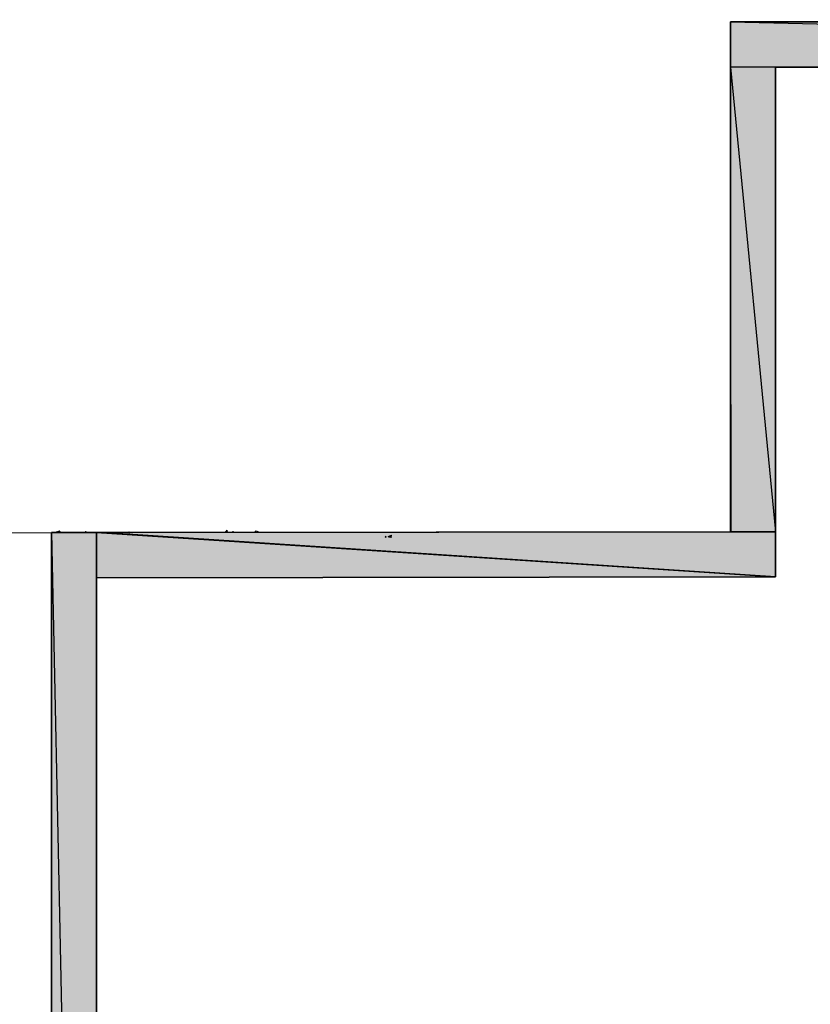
# Model space of a CAD drawing. Header units: millimetres. Extents: x 13115352 to 26511604, y 2875787 to 5794155.
# Tile 54 of 115: x 13128187 to 13132219, y 2888597 to 2893620. Entities that reach past the tile are written whole.
import ezdxf

# ---------------------------------------------------------------- set-up
doc = ezdxf.new("R2010")
doc.units = ezdxf.units.MM
doc.layers.get('0').update_dxf_attribs({"lineweight": 0})

msp = doc.modelspace()

# ---------------------------------------------------------------- hatches: boundary and pattern name
at = {"true_color": 0xdcdcdc}
h = msp.add_hatch(color=254, dxfattribs=at)
h.paths.add_polyline_path([(13141279.2, 2893619.8), (13131811.9, 2893608.3), (13141279.2, 2893388.7)])
h.paths.add_polyline_path([(13131811.9, 2893608.3), (13141279.2, 2893388.7), (13131811.9, 2893377.2)])
h = msp.add_hatch(color=254, dxfattribs=at)
h.paths.add_polyline_path([(13132041.5, 2893377.2), (13131811.9, 2893377.2), (13132041.5, 2891007.9)])
h.paths.add_polyline_path([(13131811.9, 2893377.2), (13132041.5, 2891007.9), (13131811.9, 2891007.9)])
h = msp.add_hatch(color=254, dxfattribs=at)
h.paths.add_polyline_path([(13128578.6, 2891003.6), (13128349, 2891003.6), (13128578.6, 2880036.6)])
h.paths.add_polyline_path([(13128349, 2891003.6), (13128578.6, 2880036.6), (13128349, 2880036.6)])
at = {"true_color": 0xc7c8ca}
for points in [[(13128524, 2891007.9), (13128522.6, 2891006.5), (13128521.2, 2891005), (13128522.6, 2891003.6), (13128524, 2891002.2), (13128525.5, 2891003.6), (13128526.9, 2891005), (13128525.5, 2891006.5)], [(13128745.1, 2891006.5), (13128743.6, 2891005), (13128742.2, 2891003.6), (13128743.6, 2891002.2), (13128745.1, 2891000.7), (13128746.5, 2891002.2), (13128747.9, 2891003.6), (13128746.5, 2891005)], [(13129274.6, 2891009.3), (13129273.2, 2891007.9), (13129271.7, 2891006.5), (13129273.2, 2891005), (13129274.6, 2891003.6), (13129276, 2891005), (13129277.5, 2891006.5), (13129276, 2891007.9)], [(13129390.8, 2891012.2), (13129389.4, 2891010.8), (13129388, 2891009.3), (13129389.4, 2891007.9), (13129390.8, 2891006.5), (13129392.3, 2891007.9), (13129393.7, 2891009.3), (13129392.3, 2891010.8)], [(13129390.8, 2891010.8), (13129389.4, 2891009.3), (13129388, 2891007.9), (13129389.4, 2891006.5), (13129390.8, 2891005), (13129392.3, 2891006.5), (13129393.7, 2891007.9), (13129392.3, 2891009.3)], [(13129400.9, 2891010.8), (13129399.5, 2891009.3), (13129398, 2891007.9), (13129399.5, 2891006.5), (13129400.9, 2891005), (13129402.3, 2891006.5), (13129403.8, 2891007.9), (13129402.3, 2891009.3)], [(13130053.6, 2890984.3), (13130052.2, 2890982.9), (13130050.7, 2890981.5), (13130052.2, 2890980), (13130053.6, 2890978.6), (13130055, 2890980), (13130056.5, 2890981.5), (13130055, 2890982.9)], [(13130079.4, 2890984.3), (13130078, 2890982.9), (13130076.6, 2890981.5), (13130078, 2890980), (13130079.4, 2890978.6), (13130080.9, 2890980), (13130082.3, 2890981.5), (13130080.9, 2890982.9)]]:
    msp.add_hatch(color=9, dxfattribs=at).paths.add_polyline_path(points)
at = {"true_color": 0xdcdcdc}
for points in [[(13128578.6, 2891003.6), (13132041.5, 2890776.8), (13128578.6, 2890772.5)], [(13128610.2, 2891003.6), (13132041.5, 2891007.9), (13132041.5, 2890776.8)]]:
    msp.add_hatch(color=254, dxfattribs=at).paths.add_polyline_path(points)

# ---------------------------------------------------------------- linework, layer by layer
at = {"color": 7, "linetype": 'Continuous', "lineweight": 30}
for p, q in [((13131811.9, 2893608.3), (13141053.8, 2893619.8)), ((13131811.9, 2893608.3), (13131811.9, 2891007.9)), ((13132041.5, 2893377.2), (13141283.4, 2893388.7)), ((13132041.5, 2893377.2), (13132041.5, 2890776.8)), ((13128349, 2891003.6), (13128578.6, 2891003.6)), ((13128349, 2891003.6), (13128349, 2880036.6)), ((13128578.6, 2891003.6), (13131811.9, 2891007.9)), ((13128578.6, 2891003.6), (13128578.6, 2880036.6)), ((13128578.6, 2891003.6), (13128578.6, 2890772.5)), ((13128578.6, 2890772.5), (13132041.5, 2890776.8))]:
    msp.add_line(p, q, dxfattribs=at)
at = {"color": 9, "linetype": 'Continuous', "lineweight": 25, "true_color": 0xc7c8ca}
for p, q in [((13128374.8, 2891006.5), (13128393.5, 2891012.2)), ((13128374.8, 2891006.5), (13128379.1, 2891003.6)), ((13128389.1, 2891003.6), (13128393.5, 2891012.2)), ((13129235.9, 2891003.6), (13129244.5, 2891015.1)), ((13129247.3, 2891003.6), (13129244.5, 2891015.1)), ((13130066.5, 2890982.9), (13130083.7, 2890990.1)), ((13130066.5, 2890982.9), (13130072.2, 2890980)), ((13130080.9, 2890980), (13130083.7, 2890990.1))]:
    msp.add_line(p, q, dxfattribs=at)
at = {"color": 254, "linetype": 'Continuous', "lineweight": 25, "true_color": 0xdcdcdc}
for points in [[(13141283.4, 2893619.8), (13131811.9, 2893608.3), (13141283.4, 2893388.7)], [(13131811.9, 2893608.3), (13141283.4, 2893388.7), (13131811.9, 2893377.2)], [(13132041.5, 2893377.2), (13131811.9, 2893377.2), (13132041.5, 2891007.9)], [(13131811.9, 2893377.2), (13132041.5, 2891007.9), (13131811.9, 2891007.9)], [(13128578.6, 2891003.6), (13128349, 2891003.6), (13128578.6, 2880036.6)], [(13128349, 2891003.6), (13128578.6, 2880036.6), (13128349, 2880036.6)], [(13132041.5, 2891007.9), (13128578.6, 2891003.6), (13132041.5, 2890776.8)], [(13128578.6, 2891003.6), (13132041.5, 2890776.8), (13128578.6, 2890772.5)]]:
    msp.add_lwpolyline(points, close=True, dxfattribs=at)
at = {"color": 254, "linetype": 'Continuous', "lineweight": -2, "true_color": 0xdcdcdc}
for points in [[(13141283.4, 2893619.8), (13131811.9, 2893608.3), (13141283.4, 2893388.7)], [(13131811.9, 2893608.3), (13141283.4, 2893388.7), (13131811.9, 2893377.2)], [(13132041.5, 2893377.2), (13131811.9, 2893377.2), (13132041.5, 2891007.9)], [(13131811.9, 2893377.2), (13132041.5, 2891007.9), (13131811.9, 2891007.9)], [(13128578.6, 2891003.6), (13128349, 2891003.6), (13128578.6, 2880036.6)], [(13128349, 2891003.6), (13128578.6, 2880036.6), (13128349, 2880036.6)], [(13128578.6, 2891003.6), (13132041.5, 2890776.8), (13128578.6, 2890772.5)], [(13128610.2, 2891003.6), (13132041.5, 2891007.9), (13132041.5, 2890776.8)]]:
    msp.add_lwpolyline(points, close=True, dxfattribs=at)
at = {"ltscale": 0.25}
msp.add_lwpolyline([(13131130, 2891007.2), (13131814.6, 2891007.2), (13131811.9, 2893608.3)], dxfattribs=at)
at = {"color": 32, "linetype": 'Continuous', "lineweight": 25, "true_color": 0xdd6e00}
msp.add_lwpolyline([(13124155.6, 2887189.1), (13124155.6, 2887646.9), (13127891.2, 2887652.6), (13127891.2, 2891002.2), (13128349, 2891003.6)], dxfattribs=at)
at = {"color": 9, "linetype": 'Continuous', "lineweight": -2, "true_color": 0xc7c8ca}
for points in [[(13128524, 2891007.9), (13128522.6, 2891006.5), (13128521.2, 2891005), (13128522.6, 2891003.6), (13128524, 2891002.2), (13128525.5, 2891003.6), (13128526.9, 2891005), (13128525.5, 2891006.5)], [(13128745.1, 2891006.5), (13128743.6, 2891005), (13128742.2, 2891003.6), (13128743.6, 2891002.2), (13128745.1, 2891000.7), (13128746.5, 2891002.2), (13128747.9, 2891003.6), (13128746.5, 2891005)], [(13129274.6, 2891009.3), (13129273.2, 2891007.9), (13129271.7, 2891006.5), (13129273.2, 2891005), (13129274.6, 2891003.6), (13129276, 2891005), (13129277.5, 2891006.5), (13129276, 2891007.9)], [(13129390.8, 2891012.2), (13129389.4, 2891010.8), (13129388, 2891009.3), (13129389.4, 2891007.9), (13129390.8, 2891006.5), (13129392.3, 2891007.9), (13129393.7, 2891009.3), (13129392.3, 2891010.8)], [(13129390.8, 2891010.8), (13129389.4, 2891009.3), (13129388, 2891007.9), (13129389.4, 2891006.5), (13129390.8, 2891005), (13129392.3, 2891006.5), (13129393.7, 2891007.9), (13129392.3, 2891009.3)], [(13129400.9, 2891010.8), (13129399.5, 2891009.3), (13129398, 2891007.9), (13129399.5, 2891006.5), (13129400.9, 2891005), (13129402.3, 2891006.5), (13129403.8, 2891007.9), (13129402.3, 2891009.3)], [(13130053.6, 2890984.3), (13130052.2, 2890982.9), (13130050.7, 2890981.5), (13130052.2, 2890980), (13130053.6, 2890978.6), (13130055, 2890980), (13130056.5, 2890981.5), (13130055, 2890982.9)], [(13130079.4, 2890984.3), (13130078, 2890982.9), (13130076.6, 2890981.5), (13130078, 2890980), (13130079.4, 2890978.6), (13130080.9, 2890980), (13130082.3, 2890981.5), (13130080.9, 2890982.9)]]:
    msp.add_lwpolyline(points, close=True, dxfattribs=at)

doc.saveas('drawing.dxf')
